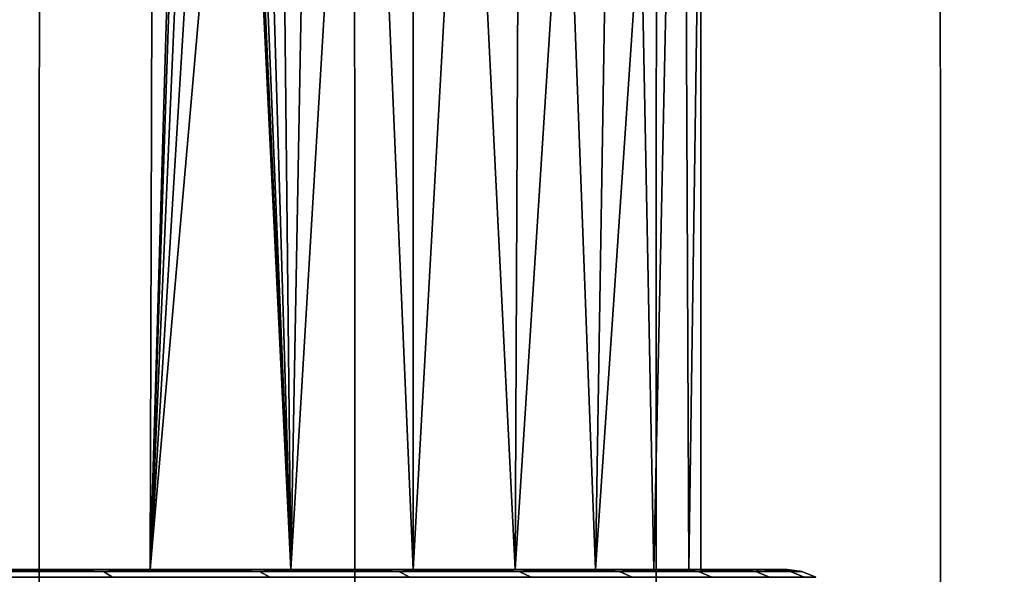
# Model space of a CAD drawing. Header units: metres. Extents: x -109 to 109, y -100 to 76.
# Tile 199 of 256: x -71.87 to -68.44, y 27.38 to 29.32. Entities that reach past the tile are written whole.
import ezdxf

# ---------------------------------------------------------------- set-up
doc = ezdxf.new("R2010")
doc.units = ezdxf.units.M
doc.layers.add('solid_21062310', color=7, linetype='CONTINUOUS')

msp = doc.modelspace()

# ---------------------------------------------------------------- linework, layer by layer
at = {"layer": 'solid_21062310'}
for points in [[(-72.943176, 38.799999, -12.503518), (-71.802673, 38.799999, -12.121596), (-71.803864, 19.5, -12.122142), (-72.942383, 19.5, -12.503735)], [(-71.802673, 38.799999, 12.121596), (-72.943176, 38.799999, 12.503518), (-72.942383, 19.5, 12.503735), (-71.803864, 19.5, 12.122142)], [(-71.802673, 38.799999, -12.121596), (-70.706558, 38.799999, -11.637279), (-70.705406, 19.5, -11.637126), (-71.803864, 19.5, -12.122142)], [(-70.706558, 38.799999, 11.637279), (-71.802673, 38.799999, 12.121596), (-71.803864, 19.5, 12.122142), (-70.705406, 19.5, 11.637126)], [(-70.706558, 38.799999, -11.637279), (-69.655151, 38.799999, -11.05188), (-69.656387, 19.5, -11.052828), (-70.705406, 19.5, -11.637126)], [(-69.655151, 38.799999, 11.05188), (-70.706558, 38.799999, 11.637279), (-70.705406, 19.5, 11.637126), (-69.656387, 19.5, 11.052828)], [(-69.655151, 38.799999, -11.05188), (-68.667061, 38.799999, -10.374823), (-68.665756, 19.5, -10.37423), (-69.656387, 19.5, -11.052828)], [(-68.667061, 38.799999, 10.374823), (-69.655151, 38.799999, 11.05188), (-69.656387, 19.5, 11.052828), (-68.665756, 19.5, 10.37423)], [(-68.667061, 38.799999, -10.374823), (-67.740959, 38.799999, -9.605888), (-67.741966, 19.5, -9.607125), (-68.665756, 19.5, -10.37423)], [(-67.740959, 38.799999, 9.605888), (-68.667061, 38.799999, 10.374823), (-68.665756, 19.5, 10.37423), (-67.741966, 19.5, 9.607125)], [(-71.969269, 27.4, 5.335836), (-71.938583, 36.900002, 5.309756), (-71.389977, 36.900002, 4.784104), (-71.41777, 27.4, 4.813082)], [(-71.389977, 36.900002, -4.784104), (-71.938583, 36.900002, -5.309756), (-71.969269, 27.4, -5.335836), (-71.41777, 27.4, -4.813082)], [(-71.41777, 27.4, 4.813082), (-71.389977, 36.900002, 4.784104), (-71.22364, 34, 4.6)], [(-71.389977, 36.900002, -4.784104), (-71.41777, 27.4, -4.813082), (-70.927925, 27.4, -4.236885)], [(-71.210579, 33.606464, -4.584978), (-71.389977, 36.900002, -4.784104), (-70.927925, 27.4, -4.236885)], [(-71.210571, 33.606434, 4.584972), (-71.41777, 27.4, 4.813082), (-71.22364, 34, 4.6)], [(-71.210571, 33.606434, 4.584972), (-71.164772, 33.206089, 4.531598), (-71.41777, 27.4, 4.813082)], [(-71.16478, 33.206135, -4.531606), (-71.210579, 33.606464, -4.584978), (-70.927925, 27.4, -4.236885)], [(-71.164772, 33.206089, 4.531598), (-71.088028, 32.797752, 4.439658), (-71.41777, 27.4, 4.813082)], [(-71.088036, 32.797787, -4.439666), (-71.16478, 33.206135, -4.531606), (-70.927925, 27.4, -4.236885)], [(-71.088028, 32.797752, 4.439658), (-70.981758, 32.382523, 4.306859), (-71.41777, 27.4, 4.813082)], [(-70.981766, 32.38253, -4.306862), (-71.088036, 32.797787, -4.439666), (-70.927925, 27.4, -4.236885)], [(-70.84449, 31.966562, 4.124954), (-70.927925, 27.4, 4.236885), (-71.41777, 27.4, 4.813082), (-70.981758, 32.382523, 4.306859)], [(-70.84449, 31.966551, -4.124948), (-70.981766, 32.38253, -4.306862), (-70.927925, 27.4, -4.236885)], [(-70.84449, 31.966562, 4.124954), (-70.679794, 31.545664, 3.889112), (-70.927925, 27.4, 4.236885)], [(-70.679779, 31.545631, -3.889091), (-70.84449, 31.966551, -4.124948), (-70.927925, 27.4, -4.236885), (-70.501968, 27.4, -3.608067)], [(-70.501617, 31.146986, 3.608236), (-70.501968, 27.4, 3.608067), (-70.927925, 27.4, 4.236885), (-70.679794, 31.545664, 3.889112)], [(-70.501595, 31.146946, -3.608204), (-70.679779, 31.545631, -3.889091), (-70.501968, 27.4, -3.608067)], [(-70.501617, 31.146986, 3.608236), (-70.314163, 30.773829, 3.276495), (-70.501968, 27.4, 3.608067)], [(-70.314148, 30.773794, -3.276464), (-70.501595, 31.146946, -3.608204), (-70.501968, 27.4, -3.608067), (-70.147217, 27.4, -2.939695)], [(-70.132896, 30.436811, 2.908607), (-70.147217, 27.4, 2.939695), (-70.501968, 27.4, 3.608067), (-70.314163, 30.773829, 3.276495)], [(-70.132889, 30.43679, -2.908582), (-70.314148, 30.773794, -3.276464), (-70.147217, 27.4, -2.939695)], [(-70.132896, 30.436811, 2.908607), (-69.969864, 30.152409, 2.521376), (-70.147217, 27.4, 2.939695)], [(-69.969856, 30.152395, -2.521356), (-70.132889, 30.43679, -2.908582), (-70.147217, 27.4, -2.939695), (-69.866638, 27.4, -2.234458)], [(-69.826408, 29.914604, 2.112626), (-69.866638, 27.4, 2.234458), (-70.147217, 27.4, 2.939695), (-69.969864, 30.152409, 2.521376)], [(-69.826401, 29.914597, -2.11261), (-69.969856, 30.152395, -2.521356), (-69.866638, 27.4, -2.234458)], [(-69.826408, 29.914604, 2.112626), (-69.709015, 29.724003, 1.697796), (-69.866638, 27.4, 2.234458)], [(-69.709007, 29.723997, -1.697781), (-69.826401, 29.914597, -2.11261), (-69.866638, 27.4, -2.234458), (-69.663712, 27.4, -1.505049)], [(-69.617332, 29.58066, 1.276282), (-69.663712, 27.4, 1.505049), (-69.866638, 27.4, 2.234458), (-69.709015, 29.724003, 1.697796)], [(-69.617332, 29.580656, -1.276265), (-69.709007, 29.723997, -1.697781), (-69.663712, 27.4, -1.505049)], [(-69.617332, 29.58066, 1.276282), (-69.551994, 29.479115, 0.851588), (-69.541977, 27.4, 0.761603), (-69.663712, 27.4, 1.505049)], [(-69.551994, 29.479111, -0.851572), (-69.617332, 29.580656, -1.276265), (-69.663712, 27.4, -1.505049), (-69.541977, 27.4, -0.761603)], [(-69.551994, 29.479115, 0.851588), (-69.512962, 29.418619, 0.425771), (-69.541977, 27.4, 0.761603)], [(-69.512962, 29.418617, -0.425761), (-69.551994, 29.479111, -0.851572), (-69.541977, 27.4, -0.761603)], [(-69.512962, 29.418619, 0.425771), (-69.5, 29.4), (-69.5, 27.4), (-69.541977, 27.4, 0.761603)], [(-69.541977, 27.4, -0.761603), (-69.5, 27.4), (-69.5, 29.4), (-69.512962, 29.418617, -0.425761)], [(-72.078987, 27.4, 5.808937), (-72.571213, 27.4, 5.793091), (-71.969269, 27.4, 5.335836), (-71.772484, 27.4, 5.562294)], [(-71.969269, 27.4, -5.335836), (-72.571213, 27.4, -5.793091), (-72.078987, 27.4, -5.808939), (-71.772484, 27.4, -5.562297)], [(-72.178741, 27.393185, 5.947702), (-72.078987, 27.4, 5.808937), (-71.772484, 27.4, 5.562294)], [(-72.178741, 27.393185, 5.947702), (-71.772484, 27.4, 5.562294), (-71.580711, 27.393185, 5.463425)], [(-71.580711, 27.393185, -5.463425), (-72.078987, 27.4, -5.808939), (-72.178741, 27.393185, -5.947702)], [(-72.178741, 27.393185, 5.947702), (-71.580711, 27.393185, 5.463425), (-71.548401, 27.373178, 5.499305), (-72.15036, 27.373178, 5.986763)], [(-71.580711, 27.393185, -5.463425), (-72.178741, 27.393185, -5.947702), (-72.15036, 27.373178, -5.986763), (-71.548401, 27.373178, -5.499305)], [(-71.580711, 27.393185, -5.463425), (-71.772484, 27.4, -5.562297), (-72.078987, 27.4, -5.808939)], [(-71.477989, 27.4, 5.297524), (-71.969269, 27.4, 5.335836), (-71.41777, 27.4, 4.813082)], [(-71.477989, 27.4, 5.297524), (-71.772484, 27.4, 5.562294), (-71.969269, 27.4, 5.335836)], [(-71.41777, 27.4, -4.813082), (-71.969269, 27.4, -5.335836), (-71.477997, 27.4, -5.297527), (-71.197296, 27.4, -5.016535)], [(-71.969269, 27.4, -5.335836), (-71.772484, 27.4, -5.562297), (-71.477997, 27.4, -5.297527)], [(-71.580711, 27.393185, 5.463425), (-71.772484, 27.4, 5.562294), (-71.477989, 27.4, 5.297524)], [(-71.580711, 27.393185, -5.463425), (-71.477997, 27.4, -5.297527), (-71.772484, 27.4, -5.562297)], [(-71.580711, 27.393185, 5.463425), (-71.477989, 27.4, 5.297524), (-71.197289, 27.4, 5.016532)], [(-71.580711, 27.393185, 5.463425), (-71.197289, 27.4, 5.016532), (-71.036575, 27.393185, 4.91929)], [(-71.036575, 27.393185, -4.91929), (-71.477997, 27.4, -5.297527), (-71.580711, 27.393185, -5.463425)], [(-71.580711, 27.393185, 5.463425), (-71.036575, 27.393185, 4.91929), (-71.000694, 27.373178, 4.951597), (-71.548401, 27.373178, 5.499305)], [(-71.036575, 27.393185, -4.91929), (-71.580711, 27.393185, -5.463425), (-71.548401, 27.373178, -5.499305), (-71.000694, 27.373178, -4.951597)], [(-71.036575, 27.393185, -4.91929), (-71.197296, 27.4, -5.016535), (-71.477997, 27.4, -5.297527)], [(-71.197289, 27.4, 5.016532), (-71.477989, 27.4, 5.297524), (-71.41777, 27.4, 4.813082)], [(-70.932831, 27.4, 4.721778), (-71.41777, 27.4, 4.813082), (-70.927925, 27.4, 4.236885)], [(-70.932831, 27.4, 4.721778), (-71.197289, 27.4, 5.016532), (-71.41777, 27.4, 4.813082)], [(-70.927925, 27.4, -4.236885), (-71.41777, 27.4, -4.813082), (-70.932838, 27.4, -4.721782), (-70.686523, 27.4, -4.415055)], [(-71.41777, 27.4, -4.813082), (-71.197296, 27.4, -5.016535), (-70.932838, 27.4, -4.721782)], [(-71.036575, 27.393185, -4.91929), (-70.932838, 27.4, -4.721782), (-71.197296, 27.4, -5.016535)], [(-71.036575, 27.393185, 4.91929), (-71.197289, 27.4, 5.016532), (-70.932831, 27.4, 4.721778)], [(-71.036575, 27.393185, 4.91929), (-70.932831, 27.4, 4.721778), (-70.686523, 27.4, 4.415051)], [(-71.036575, 27.393185, 4.91929), (-70.686523, 27.4, 4.415051), (-70.552299, 27.393185, 4.321259)], [(-70.552299, 27.393185, -4.321259), (-70.932838, 27.4, -4.721782), (-71.036575, 27.393185, -4.91929)], [(-71.036575, 27.393185, 4.91929), (-70.552299, 27.393185, 4.321259), (-70.513237, 27.373178, 4.349638), (-71.000694, 27.373178, 4.951597)], [(-70.552299, 27.393185, -4.321259), (-71.036575, 27.393185, -4.91929), (-71.000694, 27.373178, -4.951597), (-70.513237, 27.373178, -4.349638)], [(-70.552299, 27.393185, -4.321259), (-70.686523, 27.4, -4.415055), (-70.932838, 27.4, -4.721782)], [(-70.686523, 27.4, 4.415051), (-70.932831, 27.4, 4.721778), (-70.927925, 27.4, 4.236885)], [(-70.456131, 27.4, 4.093494), (-70.927925, 27.4, 4.236885), (-70.501968, 27.4, 3.608067)], [(-70.456131, 27.4, 4.093494), (-70.686523, 27.4, 4.415051), (-70.927925, 27.4, 4.236885)], [(-70.501968, 27.4, -3.608067), (-70.927925, 27.4, -4.236885), (-70.456131, 27.4, -4.093498), (-70.242531, 27.4, -3.758787)], [(-70.927925, 27.4, -4.236885), (-70.686523, 27.4, -4.415055), (-70.456131, 27.4, -4.093498)], [(-70.552299, 27.393185, 4.321259), (-70.686523, 27.4, 4.415051), (-70.456131, 27.4, 4.093494)], [(-70.552299, 27.393185, -4.321259), (-70.456131, 27.4, -4.093498), (-70.686523, 27.4, -4.415055)], [(-70.552299, 27.393185, 4.321259), (-70.456131, 27.4, 4.093494), (-70.242531, 27.4, 3.758783)], [(-70.552299, 27.393185, 4.321259), (-70.242531, 27.4, 3.758783), (-70.133186, 27.393185, 3.675882)], [(-70.133186, 27.393185, -3.675882), (-70.456131, 27.4, -4.093498), (-70.552299, 27.393185, -4.321259)], [(-70.552299, 27.393185, 4.321259), (-70.133186, 27.393185, 3.675882), (-70.09137, 27.373178, 3.700023), (-70.513237, 27.373178, 4.349638)], [(-70.133186, 27.393185, -3.675882), (-70.552299, 27.393185, -4.321259), (-70.513237, 27.373178, -4.349638), (-70.09137, 27.373178, -3.700023)], [(-70.047554, 27.4, 3.413812), (-70.501968, 27.4, 3.608067), (-70.147217, 27.4, 2.939695)], [(-70.242531, 27.4, 3.758783), (-70.456131, 27.4, 4.093494), (-70.501968, 27.4, 3.608067)], [(-70.047554, 27.4, 3.413812), (-70.242531, 27.4, 3.758783), (-70.501968, 27.4, 3.608067)], [(-70.147217, 27.4, -2.939695), (-70.501968, 27.4, -3.608067), (-70.047562, 27.4, -3.413815), (-69.872864, 27.4, -3.061113)], [(-70.501968, 27.4, -3.608067), (-70.242531, 27.4, -3.758787), (-70.047562, 27.4, -3.413815)], [(-70.133186, 27.393185, -3.675882), (-70.242531, 27.4, -3.758787), (-70.456131, 27.4, -4.093498)], [(-70.133186, 27.393185, 3.675882), (-70.242531, 27.4, 3.758783), (-70.047554, 27.4, 3.413812)], [(-70.133186, 27.393185, -3.675882), (-70.047562, 27.4, -3.413815), (-70.242531, 27.4, -3.758787)], [(-69.717133, 27.4, 2.697462), (-70.147217, 27.4, 2.939695), (-69.866638, 27.4, 2.234458)], [(-69.872856, 27.4, 3.061109), (-70.047554, 27.4, 3.413812), (-70.147217, 27.4, 2.939695)], [(-69.717133, 27.4, 2.697462), (-69.872856, 27.4, 3.061109), (-70.147217, 27.4, 2.939695)], [(-69.866638, 27.4, -2.234458), (-70.147217, 27.4, -2.939695), (-69.717133, 27.4, -2.697467), (-69.580528, 27.4, -2.324178)], [(-70.147217, 27.4, -2.939695), (-69.872864, 27.4, -3.061113), (-69.717133, 27.4, -2.697467)], [(-70.133186, 27.393185, 3.675882), (-70.047554, 27.4, 3.413812), (-69.872856, 27.4, 3.061109)], [(-70.133186, 27.393185, 3.675882), (-69.872856, 27.4, 3.061109), (-69.783829, 27.393185, 2.990232)], [(-69.783829, 27.393185, -2.990232), (-70.047562, 27.4, -3.413815), (-70.133186, 27.393185, -3.675882)], [(-70.133186, 27.393185, 3.675882), (-69.783829, 27.393185, 2.990232), (-69.739723, 27.373178, 3.00987), (-70.09137, 27.373178, 3.700023)], [(-69.783829, 27.393185, -2.990232), (-70.133186, 27.393185, -3.675882), (-70.09137, 27.373178, -3.700023), (-69.739723, 27.373178, -3.00987)], [(-69.783829, 27.393185, -2.990232), (-69.872864, 27.4, -3.061113), (-70.047562, 27.4, -3.413815)], [(-69.783829, 27.393185, -2.990232), (-69.717133, 27.4, -2.697467), (-69.872864, 27.4, -3.061113)], [(-69.783829, 27.393185, 2.990232), (-69.872856, 27.4, 3.061109), (-69.717133, 27.4, 2.697462)], [(-69.464203, 27.4, 1.944893), (-69.866638, 27.4, 2.234458), (-69.663712, 27.4, 1.505049)], [(-69.580528, 27.4, 2.324171), (-69.717133, 27.4, 2.697462), (-69.866638, 27.4, 2.234458)], [(-69.464203, 27.4, 1.944893), (-69.580528, 27.4, 2.324171), (-69.866638, 27.4, 2.234458)], [(-69.663712, 27.4, -1.505049), (-69.866638, 27.4, -2.234458), (-69.464203, 27.4, -1.944901), (-69.369308, 27.4, -1.563238)], [(-69.866638, 27.4, -2.234458), (-69.580528, 27.4, -2.324178), (-69.464203, 27.4, -1.944901)], [(-69.783829, 27.393185, 2.990232), (-69.717133, 27.4, 2.697462), (-69.580528, 27.4, 2.324171)], [(-69.783829, 27.393185, 2.990232), (-69.580528, 27.4, 2.324171), (-69.508057, 27.393185, 2.27182)], [(-69.508057, 27.393185, -2.27182), (-69.717133, 27.4, -2.697467), (-69.783829, 27.393185, -2.990232)], [(-69.783829, 27.393185, 2.990232), (-69.508057, 27.393185, 2.27182), (-69.462135, 27.373178, 2.28674), (-69.739723, 27.373178, 3.00987)], [(-69.508057, 27.393185, -2.27182), (-69.783829, 27.393185, -2.990232), (-69.739723, 27.373178, -3.00987), (-69.462135, 27.373178, -2.28674)], [(-69.508057, 27.393185, -2.27182), (-69.580528, 27.4, -2.324178), (-69.717133, 27.4, -2.697467)], [(-69.295723, 27.4, 1.178793), (-69.663712, 27.4, 1.505049), (-69.541977, 27.4, 0.761603)], [(-69.369308, 27.4, 1.563231), (-69.464203, 27.4, 1.944893), (-69.663712, 27.4, 1.505049)], [(-69.295723, 27.4, 1.178793), (-69.369308, 27.4, 1.563231), (-69.663712, 27.4, 1.505049)], [(-69.541977, 27.4, -0.761603), (-69.663712, 27.4, -1.505049), (-69.295723, 27.4, -1.178799), (-69.242981, 27.4, -0.790113)], [(-69.663712, 27.4, -1.505049), (-69.369308, 27.4, -1.563238), (-69.295723, 27.4, -1.178799)], [(-69.508057, 27.393185, 2.27182), (-69.580528, 27.4, 2.324171), (-69.464203, 27.4, 1.944893)], [(-69.508057, 27.393185, -2.27182), (-69.464203, 27.4, -1.944901), (-69.580528, 27.4, -2.324178)], [(-69.211067, 27.4, 0.397177), (-69.541977, 27.4, 0.761603), (-69.5, 27.4)], [(-69.242981, 27.4, 0.790108), (-69.295723, 27.4, 1.178793), (-69.541977, 27.4, 0.761603)], [(-69.211067, 27.4, 0.397177), (-69.242981, 27.4, 0.790108), (-69.541977, 27.4, 0.761603)], [(-69.211067, 27.4, -0.39718), (-69.199997, 27.4), (-69.5, 27.4), (-69.541977, 27.4, -0.761603)], [(-69.541977, 27.4, -0.761603), (-69.242981, 27.4, -0.790113), (-69.211067, 27.4, -0.39718)], [(-69.508057, 27.393185, 2.27182), (-69.464203, 27.4, 1.944893), (-69.369308, 27.4, 1.563231)], [(-69.508057, 27.393185, 2.27182), (-69.369308, 27.4, 1.563231), (-69.308891, 27.393185, 1.528518)], [(-69.308891, 27.393185, -1.528518), (-69.464203, 27.4, -1.944901), (-69.508057, 27.393185, -2.27182)], [(-69.508057, 27.393185, 2.27182), (-69.308891, 27.393185, 1.528518), (-69.261665, 27.373178, 1.538556), (-69.462135, 27.373178, 2.28674)], [(-69.308891, 27.393185, -1.528518), (-69.508057, 27.393185, -2.27182), (-69.462135, 27.373178, -2.28674), (-69.261665, 27.373178, -1.538556)], [(-69.199997, 27.4), (-69.211067, 27.4, 0.397177), (-69.5, 27.4)], [(-69.308891, 27.393185, -1.528518), (-69.369308, 27.4, -1.563238), (-69.464203, 27.4, -1.944901)], [(-69.308891, 27.393185, 1.528518), (-69.369308, 27.4, 1.563231), (-69.295723, 27.4, 1.178793)], [(-69.308891, 27.393185, -1.528518), (-69.295723, 27.4, -1.178799), (-69.369308, 27.4, -1.563238)], [(-69.188507, 27.393185, 0.768469), (-69.308891, 27.393185, 1.528518), (-69.295723, 27.4, 1.178793), (-69.242981, 27.4, 0.790108)], [(-69.188507, 27.393185, -0.768469), (-69.295723, 27.4, -1.178799), (-69.308891, 27.393185, -1.528518)], [(-69.308891, 27.393185, 1.528518), (-69.188507, 27.393185, 0.768469), (-69.140495, 27.373178, 0.773515), (-69.261665, 27.373178, 1.538556)], [(-69.188507, 27.393185, -0.768469), (-69.308891, 27.393185, -1.528518), (-69.261665, 27.373178, -1.538556), (-69.140495, 27.373178, -0.773515)], [(-69.188507, 27.393185, -0.768469), (-69.242981, 27.4, -0.790113), (-69.295723, 27.4, -1.178799)], [(-69.188507, 27.393185, 0.768469), (-69.242981, 27.4, 0.790108), (-69.211067, 27.4, 0.397177)], [(-69.188507, 27.393185, -0.768469), (-69.211067, 27.4, -0.39718), (-69.242981, 27.4, -0.790113)], [(-69.148239, 27.393185), (-69.188507, 27.393185, 0.768469), (-69.211067, 27.4, 0.397177), (-69.199997, 27.4)], [(-69.148239, 27.393185), (-69.199997, 27.4), (-69.211067, 27.4, -0.39718)], [(-69.188507, 27.393185, -0.768469), (-69.148239, 27.393185), (-69.211067, 27.4, -0.39718)], [(-69.188507, 27.393185, 0.768469), (-69.148239, 27.393185), (-69.099953, 27.373178), (-69.140495, 27.373178, 0.773515)], [(-69.140495, 27.373178, -0.773515), (-69.099953, 27.373178), (-69.148239, 27.393185), (-69.188507, 27.393185, -0.768469)]]:
    msp.add_3dface(points, dxfattribs=at)

doc.saveas('drawing.dxf')
